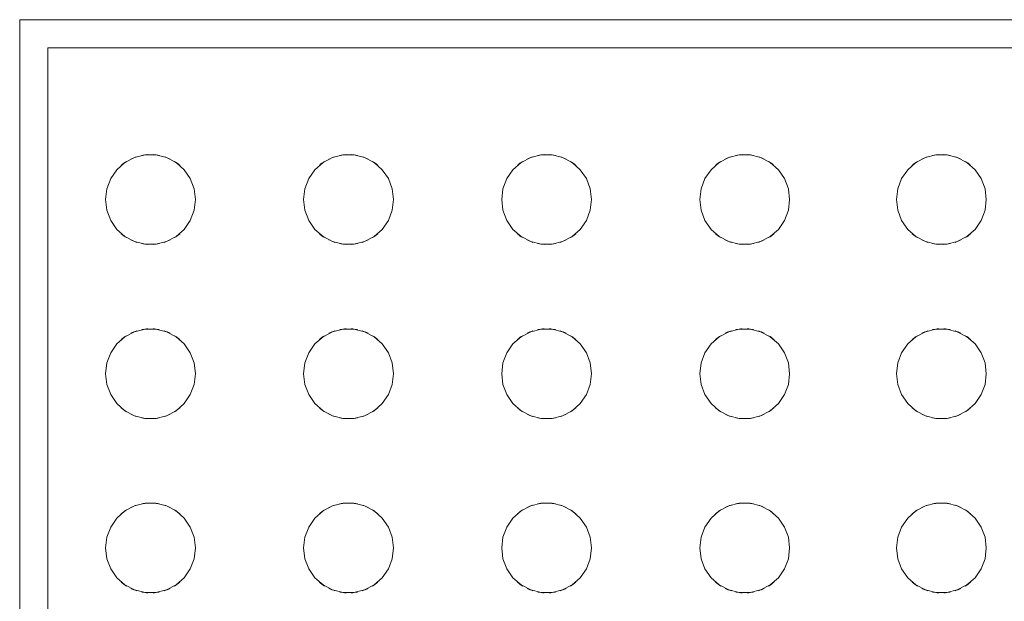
# Model space of a CAD drawing. Header units: metres. Extents: x 2.5 to 42.1, y -73.7 to -48.4.
# Tile 5 of 256: x 6.379 to 6.554, y -70.82 to -70.717. Entities that reach past the tile are written whole.
import ezdxf

# ---------------------------------------------------------------- set-up
doc = ezdxf.new("R2010")
doc.units = ezdxf.units.M
doc.layers.add('A-GENM', color=7, linetype='Continuous', lineweight=18)

# ---------------------------------------------------------------- blocks, each defined once
blk = doc.blocks.new('Grupo1_TIP_19dez18_BebedouroRefrig_BebedouroIndustrial100litros_ABDI-MDIC - Grupo1_TIP_19dez18_BebedouroRefrig_BebedouroIndustrial100litros_ABDI-MDIC-5384539-TÉRREO _0_32m')
at = {"layer": 'A-GENM', "color": 253, "true_color": 0xaaaaaa}
for p, q in [((0.34, -0.2429999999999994), (0.34, -0.4900000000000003)), ((0.335, -0.2450000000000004), (0.335, -0.4850000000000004)), ((0.335, -0.4850000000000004), (-0.3350000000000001, -0.4850000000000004)), ((0.34, -0.4900000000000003), (-0.34, -0.4900000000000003))]:
    blk.add_line(p, q, dxfattribs=at)
at = {"layer": 'A-GENM', "color": 253, "true_color": 0xaaaaaa, "flags": 128}
for points in [[(0.1679838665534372, -0.395999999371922), (0.1682163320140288, -0.3940854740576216), (0.1689002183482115, -0.3922822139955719), (0.1699957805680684, -0.3906950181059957), (0.171439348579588, -0.3894161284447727), (0.1731470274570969, -0.3885198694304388), (0.1750195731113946, -0.3880583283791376), (0.1769481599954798, -0.3880583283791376), (0.1788207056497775, -0.3885198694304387), (0.1805283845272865, -0.3894161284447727), (0.181971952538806, -0.3906950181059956), (0.1830675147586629, -0.3922822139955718), (0.1837514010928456, -0.3940854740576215), (0.1839838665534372, -0.395999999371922)], [(0.2029838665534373, -0.3959999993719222), (0.2032163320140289, -0.3940854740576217), (0.2039002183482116, -0.3922822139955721), (0.2049957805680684, -0.3906950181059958), (0.206439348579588, -0.3894161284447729), (0.208147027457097, -0.3885198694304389), (0.2100195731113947, -0.3880583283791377), (0.2119481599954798, -0.3880583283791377), (0.2138207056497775, -0.3885198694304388), (0.2155283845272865, -0.3894161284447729), (0.2169719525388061, -0.3906950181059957), (0.2180675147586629, -0.392282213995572), (0.2187514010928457, -0.3940854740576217), (0.2189838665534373, -0.3959999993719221)], [(0.2382298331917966, -0.3959999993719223), (0.2384622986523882, -0.3940854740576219), (0.2391461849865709, -0.3922822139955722), (0.2402417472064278, -0.390695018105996), (0.2416853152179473, -0.389416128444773), (0.2433929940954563, -0.388519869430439), (0.245265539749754, -0.3880583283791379), (0.2471941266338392, -0.3880583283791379), (0.2490666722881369, -0.388519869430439), (0.2507743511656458, -0.389416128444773), (0.2522179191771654, -0.3906950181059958), (0.2533134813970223, -0.3922822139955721), (0.253997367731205, -0.3940854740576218), (0.2542298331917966, -0.3959999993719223)], [(0.2734757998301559, -0.3959999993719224), (0.2737082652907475, -0.394085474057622), (0.2743921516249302, -0.3922822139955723), (0.2754877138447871, -0.3906950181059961), (0.2769312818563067, -0.3894161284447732), (0.2786389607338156, -0.3885198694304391), (0.2805115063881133, -0.388058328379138), (0.2824400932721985, -0.388058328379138), (0.2843126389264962, -0.3885198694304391), (0.2860203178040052, -0.3894161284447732), (0.2874638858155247, -0.390695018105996), (0.2885594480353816, -0.3922822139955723), (0.2892433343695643, -0.394085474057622), (0.2894757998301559, -0.3959999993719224)], [(0.3087217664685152, -0.3959999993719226), (0.3089542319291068, -0.3940854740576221), (0.3096381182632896, -0.3922822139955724), (0.3107336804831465, -0.3906950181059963), (0.312177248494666, -0.3894161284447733), (0.3138849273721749, -0.3885198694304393), (0.3157574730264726, -0.3880583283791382), (0.3176860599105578, -0.3880583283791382), (0.3195586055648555, -0.3885198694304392), (0.3212662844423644, -0.3894161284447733), (0.3227098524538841, -0.3906950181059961), (0.3238054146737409, -0.3922822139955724), (0.3244893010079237, -0.3940854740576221), (0.3247217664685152, -0.3959999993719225)], [(0.1839838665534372, -0.3959999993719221), (0.1837514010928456, -0.3979145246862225), (0.1830675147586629, -0.3997177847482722), (0.181971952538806, -0.4013049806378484), (0.1805283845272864, -0.4025838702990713), (0.1788207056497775, -0.4034801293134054), (0.1769481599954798, -0.4039416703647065), (0.1750195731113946, -0.4039416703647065), (0.1731470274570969, -0.4034801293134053), (0.1714393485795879, -0.4025838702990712), (0.1699957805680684, -0.4013049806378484), (0.1689002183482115, -0.3997177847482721), (0.1682163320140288, -0.3979145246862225), (0.1679838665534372, -0.395999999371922)], [(0.2189838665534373, -0.3959999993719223), (0.2187514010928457, -0.3979145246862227), (0.2180675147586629, -0.3997177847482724), (0.216971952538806, -0.4013049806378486), (0.2155283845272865, -0.4025838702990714), (0.2138207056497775, -0.4034801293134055), (0.2119481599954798, -0.4039416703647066), (0.2100195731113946, -0.4039416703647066), (0.2081470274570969, -0.4034801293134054), (0.206439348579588, -0.4025838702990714), (0.2049957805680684, -0.4013049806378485), (0.2039002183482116, -0.3997177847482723), (0.2032163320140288, -0.3979145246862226), (0.2029838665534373, -0.3959999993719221)], [(0.2542298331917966, -0.3959999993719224), (0.253997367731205, -0.3979145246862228), (0.2533134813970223, -0.3997177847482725), (0.2522179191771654, -0.4013049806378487), (0.2507743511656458, -0.4025838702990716), (0.2490666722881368, -0.4034801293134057), (0.2471941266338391, -0.4039416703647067), (0.245265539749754, -0.4039416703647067), (0.2433929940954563, -0.4034801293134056), (0.2416853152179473, -0.4025838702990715), (0.2402417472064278, -0.4013049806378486), (0.2391461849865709, -0.3997177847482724), (0.2384622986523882, -0.3979145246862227), (0.2382298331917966, -0.3959999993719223)], [(0.2894757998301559, -0.3959999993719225), (0.2892433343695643, -0.397914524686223), (0.2885594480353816, -0.3997177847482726), (0.2874638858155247, -0.4013049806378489), (0.2860203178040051, -0.4025838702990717), (0.2843126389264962, -0.4034801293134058), (0.2824400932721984, -0.4039416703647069), (0.2805115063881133, -0.4039416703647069), (0.2786389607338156, -0.4034801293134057), (0.2769312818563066, -0.4025838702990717), (0.2754877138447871, -0.4013049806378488), (0.2743921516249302, -0.3997177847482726), (0.2737082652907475, -0.3979145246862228), (0.2734757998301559, -0.3959999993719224)], [(0.3247217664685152, -0.3959999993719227), (0.3244893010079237, -0.3979145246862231), (0.3238054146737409, -0.3997177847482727), (0.3227098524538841, -0.401304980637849), (0.3212662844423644, -0.4025838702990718), (0.3195586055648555, -0.4034801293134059), (0.3176860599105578, -0.403941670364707), (0.3157574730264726, -0.403941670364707), (0.3138849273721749, -0.4034801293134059), (0.312177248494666, -0.4025838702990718), (0.3107336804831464, -0.4013049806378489), (0.3096381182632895, -0.3997177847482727), (0.3089542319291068, -0.397914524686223), (0.3087217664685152, -0.3959999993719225)], [(0.1679838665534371, -0.4269999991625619), (0.1682163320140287, -0.4250854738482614), (0.1689002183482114, -0.4232822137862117), (0.1699957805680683, -0.4216950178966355), (0.1714393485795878, -0.4204161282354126), (0.1731470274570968, -0.4195198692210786), (0.1750195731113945, -0.4190583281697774), (0.1769481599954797, -0.4190583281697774), (0.1788207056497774, -0.4195198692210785), (0.1805283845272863, -0.4204161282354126), (0.1819719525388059, -0.4216950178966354), (0.1830675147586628, -0.4232822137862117), (0.1837514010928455, -0.4250854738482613), (0.1839838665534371, -0.4269999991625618)], [(0.2029838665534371, -0.426999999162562), (0.2032163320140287, -0.4250854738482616), (0.2039002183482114, -0.4232822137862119), (0.2049957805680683, -0.4216950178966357), (0.2064393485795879, -0.4204161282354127), (0.2081470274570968, -0.4195198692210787), (0.2100195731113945, -0.4190583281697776), (0.2119481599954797, -0.4190583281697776), (0.2138207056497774, -0.4195198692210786), (0.2155283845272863, -0.4204161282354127), (0.2169719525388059, -0.4216950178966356), (0.2180675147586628, -0.4232822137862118), (0.2187514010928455, -0.4250854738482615), (0.2189838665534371, -0.4269999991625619)], [(0.2382298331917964, -0.4269999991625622), (0.238462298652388, -0.4250854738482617), (0.2391461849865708, -0.423282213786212), (0.2402417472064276, -0.4216950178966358), (0.2416853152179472, -0.4204161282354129), (0.2433929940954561, -0.4195198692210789), (0.2452655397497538, -0.4190583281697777), (0.247194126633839, -0.4190583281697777), (0.2490666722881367, -0.4195198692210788), (0.2507743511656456, -0.4204161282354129), (0.2522179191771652, -0.4216950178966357), (0.2533134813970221, -0.4232822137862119), (0.2539973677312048, -0.4250854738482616), (0.2542298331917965, -0.426999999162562)], [(0.2734757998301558, -0.4269999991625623), (0.2737082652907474, -0.4250854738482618), (0.2743921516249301, -0.4232822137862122), (0.275487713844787, -0.4216950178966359), (0.2769312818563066, -0.420416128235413), (0.2786389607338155, -0.419519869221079), (0.2805115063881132, -0.4190583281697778), (0.2824400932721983, -0.4190583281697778), (0.2843126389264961, -0.4195198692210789), (0.286020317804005, -0.420416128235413), (0.2874638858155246, -0.4216950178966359), (0.2885594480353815, -0.4232822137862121), (0.2892433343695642, -0.4250854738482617), (0.2894757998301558, -0.4269999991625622)], [(0.3087217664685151, -0.4269999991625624), (0.3089542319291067, -0.425085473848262), (0.3096381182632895, -0.4232822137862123), (0.3107336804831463, -0.421695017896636), (0.3121772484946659, -0.4204161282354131), (0.3138849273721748, -0.4195198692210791), (0.3157574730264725, -0.4190583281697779), (0.3176860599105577, -0.4190583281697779), (0.3195586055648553, -0.419519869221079), (0.3212662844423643, -0.4204161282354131), (0.3227098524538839, -0.421695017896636), (0.3238054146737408, -0.4232822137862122), (0.3244893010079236, -0.4250854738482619), (0.3247217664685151, -0.4269999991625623)], [(0.1839838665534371, -0.4269999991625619), (0.1837514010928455, -0.4289145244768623), (0.1830675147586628, -0.430717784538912), (0.1819719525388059, -0.4323049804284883), (0.1805283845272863, -0.4335838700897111), (0.1788207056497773, -0.4344801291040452), (0.1769481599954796, -0.4349416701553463), (0.1750195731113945, -0.4349416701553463), (0.1731470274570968, -0.4344801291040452), (0.1714393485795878, -0.4335838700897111), (0.1699957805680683, -0.4323049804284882), (0.1689002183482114, -0.430717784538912), (0.1682163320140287, -0.4289145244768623), (0.1679838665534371, -0.4269999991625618)], [(0.2189838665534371, -0.426999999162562), (0.2187514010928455, -0.4289145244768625), (0.2180675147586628, -0.4307177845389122), (0.2169719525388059, -0.4323049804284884), (0.2155283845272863, -0.4335838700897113), (0.2138207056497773, -0.4344801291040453), (0.2119481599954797, -0.4349416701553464), (0.2100195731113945, -0.4349416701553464), (0.2081470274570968, -0.4344801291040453), (0.2064393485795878, -0.4335838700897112), (0.2049957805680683, -0.4323049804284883), (0.2039002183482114, -0.4307177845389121), (0.2032163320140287, -0.4289145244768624), (0.2029838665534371, -0.4269999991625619)], [(0.2542298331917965, -0.4269999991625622), (0.2539973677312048, -0.4289145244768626), (0.2533134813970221, -0.4307177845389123), (0.2522179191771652, -0.4323049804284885), (0.2507743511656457, -0.4335838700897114), (0.2490666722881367, -0.4344801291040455), (0.247194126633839, -0.4349416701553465), (0.2452655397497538, -0.4349416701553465), (0.2433929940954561, -0.4344801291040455), (0.2416853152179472, -0.4335838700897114), (0.2402417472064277, -0.4323049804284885), (0.2391461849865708, -0.4307177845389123), (0.238462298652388, -0.4289145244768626), (0.2382298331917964, -0.4269999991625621)], [(0.2894757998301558, -0.4269999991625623), (0.2892433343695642, -0.4289145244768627), (0.2885594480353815, -0.4307177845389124), (0.2874638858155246, -0.4323049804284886), (0.286020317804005, -0.4335838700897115), (0.284312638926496, -0.4344801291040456), (0.2824400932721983, -0.4349416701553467), (0.2805115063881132, -0.4349416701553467), (0.2786389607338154, -0.4344801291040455), (0.2769312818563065, -0.4335838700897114), (0.2754877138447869, -0.4323049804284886), (0.2743921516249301, -0.4307177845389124), (0.2737082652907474, -0.4289145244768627), (0.2734757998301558, -0.4269999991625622)], [(0.3247217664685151, -0.4269999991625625), (0.3244893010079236, -0.4289145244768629), (0.3238054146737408, -0.4307177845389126), (0.3227098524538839, -0.4323049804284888), (0.3212662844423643, -0.4335838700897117), (0.3195586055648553, -0.4344801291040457), (0.3176860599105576, -0.4349416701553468), (0.3157574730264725, -0.4349416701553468), (0.3138849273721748, -0.4344801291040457), (0.3121772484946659, -0.4335838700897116), (0.3107336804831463, -0.4323049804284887), (0.3096381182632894, -0.4307177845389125), (0.3089542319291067, -0.4289145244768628), (0.3087217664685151, -0.4269999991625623)], [(0.1679838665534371, -0.4579999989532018), (0.1682163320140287, -0.4560854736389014), (0.1689002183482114, -0.4542822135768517), (0.1699957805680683, -0.4526950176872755), (0.1714393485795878, -0.4514161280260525), (0.1731470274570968, -0.4505198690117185), (0.1750195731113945, -0.4500583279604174), (0.1769481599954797, -0.4500583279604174), (0.1788207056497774, -0.4505198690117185), (0.1805283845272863, -0.4514161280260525), (0.1819719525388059, -0.4526950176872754), (0.1830675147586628, -0.4542822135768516), (0.1837514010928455, -0.4560854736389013), (0.1839838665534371, -0.4579999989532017)], [(0.2029838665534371, -0.4579999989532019), (0.2032163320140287, -0.4560854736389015), (0.2039002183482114, -0.4542822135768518), (0.2049957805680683, -0.4526950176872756), (0.2064393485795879, -0.4514161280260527), (0.2081470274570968, -0.4505198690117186), (0.2100195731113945, -0.4500583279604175), (0.2119481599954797, -0.4500583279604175), (0.2138207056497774, -0.4505198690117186), (0.2155283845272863, -0.4514161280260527), (0.2169719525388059, -0.4526950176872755), (0.2180675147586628, -0.4542822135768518), (0.2187514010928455, -0.4560854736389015), (0.2189838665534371, -0.4579999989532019)], [(0.2382298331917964, -0.4579999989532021), (0.238462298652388, -0.4560854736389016), (0.2391461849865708, -0.4542822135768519), (0.2402417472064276, -0.4526950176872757), (0.2416853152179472, -0.4514161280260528), (0.2433929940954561, -0.4505198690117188), (0.2452655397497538, -0.4500583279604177), (0.247194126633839, -0.4500583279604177), (0.2490666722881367, -0.4505198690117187), (0.2507743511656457, -0.4514161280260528), (0.2522179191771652, -0.4526950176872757), (0.2533134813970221, -0.4542822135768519), (0.2539973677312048, -0.4560854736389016), (0.2542298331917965, -0.457999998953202)], [(0.2734757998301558, -0.4579999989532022), (0.2737082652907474, -0.4560854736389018), (0.2743921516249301, -0.4542822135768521), (0.275487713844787, -0.4526950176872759), (0.2769312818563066, -0.4514161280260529), (0.2786389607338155, -0.4505198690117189), (0.2805115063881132, -0.4500583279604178), (0.2824400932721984, -0.4500583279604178), (0.2843126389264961, -0.4505198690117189), (0.286020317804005, -0.4514161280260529), (0.2874638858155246, -0.4526950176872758), (0.2885594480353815, -0.454282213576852), (0.2892433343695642, -0.4560854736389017), (0.2894757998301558, -0.4579999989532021)], [(0.3087217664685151, -0.4579999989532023), (0.3089542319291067, -0.4560854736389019), (0.3096381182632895, -0.4542822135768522), (0.3107336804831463, -0.452695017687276), (0.3121772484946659, -0.4514161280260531), (0.3138849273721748, -0.4505198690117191), (0.3157574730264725, -0.4500583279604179), (0.3176860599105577, -0.4500583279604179), (0.3195586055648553, -0.450519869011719), (0.3212662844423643, -0.4514161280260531), (0.3227098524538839, -0.4526950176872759), (0.3238054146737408, -0.4542822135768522), (0.3244893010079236, -0.4560854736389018), (0.3247217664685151, -0.4579999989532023)], [(0.1839838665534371, -0.4579999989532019), (0.1837514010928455, -0.4599145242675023), (0.1830675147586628, -0.461717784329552), (0.1819719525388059, -0.4633049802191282), (0.1805283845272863, -0.4645838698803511), (0.1788207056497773, -0.4654801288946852), (0.1769481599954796, -0.4659416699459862), (0.1750195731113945, -0.4659416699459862), (0.1731470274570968, -0.4654801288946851), (0.1714393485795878, -0.464583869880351), (0.1699957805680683, -0.4633049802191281), (0.1689002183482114, -0.4617177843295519), (0.1682163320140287, -0.4599145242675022), (0.1679838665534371, -0.4579999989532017)], [(0.2189838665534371, -0.457999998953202), (0.2187514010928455, -0.4599145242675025), (0.2180675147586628, -0.4617177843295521), (0.2169719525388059, -0.4633049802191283), (0.2155283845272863, -0.4645838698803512), (0.2138207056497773, -0.4654801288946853), (0.2119481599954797, -0.4659416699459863), (0.2100195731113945, -0.4659416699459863), (0.2081470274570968, -0.4654801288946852), (0.2064393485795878, -0.4645838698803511), (0.2049957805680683, -0.4633049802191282), (0.2039002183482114, -0.461717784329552), (0.2032163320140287, -0.4599145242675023), (0.2029838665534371, -0.4579999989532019)], [(0.2542298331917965, -0.4579999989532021), (0.2539973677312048, -0.4599145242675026), (0.2533134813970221, -0.4617177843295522), (0.2522179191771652, -0.4633049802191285), (0.2507743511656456, -0.4645838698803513), (0.2490666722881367, -0.4654801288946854), (0.247194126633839, -0.4659416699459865), (0.2452655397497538, -0.4659416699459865), (0.2433929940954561, -0.4654801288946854), (0.2416853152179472, -0.4645838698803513), (0.2402417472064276, -0.4633049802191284), (0.2391461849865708, -0.4617177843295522), (0.238462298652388, -0.4599145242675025), (0.2382298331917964, -0.457999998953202)], [(0.2894757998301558, -0.4579999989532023), (0.2892433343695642, -0.4599145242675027), (0.2885594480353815, -0.4617177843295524), (0.2874638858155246, -0.4633049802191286), (0.286020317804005, -0.4645838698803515), (0.284312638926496, -0.4654801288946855), (0.2824400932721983, -0.4659416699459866), (0.2805115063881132, -0.4659416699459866), (0.2786389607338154, -0.4654801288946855), (0.2769312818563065, -0.4645838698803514), (0.275487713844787, -0.4633049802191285), (0.2743921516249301, -0.4617177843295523), (0.2737082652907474, -0.4599145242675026), (0.2734757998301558, -0.4579999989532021)], [(0.3247217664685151, -0.4579999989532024), (0.3244893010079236, -0.4599145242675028), (0.3238054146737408, -0.4617177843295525), (0.3227098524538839, -0.4633049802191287), (0.3212662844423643, -0.4645838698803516), (0.3195586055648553, -0.4654801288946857), (0.3176860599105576, -0.4659416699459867), (0.3157574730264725, -0.4659416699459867), (0.3138849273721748, -0.4654801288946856), (0.3121772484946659, -0.4645838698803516), (0.3107336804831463, -0.4633049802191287), (0.3096381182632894, -0.4617177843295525), (0.3089542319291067, -0.4599145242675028), (0.3087217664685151, -0.4579999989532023)]]:
    blk.add_lwpolyline(points, dxfattribs=at)
at = {"layer": 'A-GENM', "color": 253, "true_color": 0xaaaaaa}
for centre, radius, start, end in [((0.1759838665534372, -0.395999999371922), 0.008000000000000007, 107.7069173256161, 115.8856263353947), ((0.1759838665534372, -0.395999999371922), 0.00800000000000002, 93.20967103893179, 101.3152380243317), ((0.1759838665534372, -0.395999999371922), 0.008000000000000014, 78.68476197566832, 86.79032896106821), ((0.1759838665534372, -0.395999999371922), 0.007999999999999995, 64.11437366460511, 72.29308267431), ((0.2109838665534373, -0.3959999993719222), 0.008000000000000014, 107.7069173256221, 115.8856263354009), ((0.2109838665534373, -0.3959999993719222), 0.00799999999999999, 93.20967103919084, 101.3152380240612), ((0.2109838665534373, -0.3959999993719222), 0.008000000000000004, 78.68476197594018, 86.7903289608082), ((0.2109838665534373, -0.3959999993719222), 0.008000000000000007, 64.11437366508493, 72.2930826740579), ((0.2462298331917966, -0.3959999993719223), 0.007999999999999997, 107.706917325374, 115.8856263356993), ((0.2462298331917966, -0.3959999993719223), 0.008, 93.20967103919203, 101.3152380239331), ((0.2462298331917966, -0.3959999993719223), 0.007999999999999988, 78.68476197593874, 86.79032896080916), ((0.2462298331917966, -0.3959999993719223), 0.008000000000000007, 64.11437366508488, 72.29308267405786), ((0.2814757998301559, -0.3959999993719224), 0.007999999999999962, 107.706917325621, 115.8856263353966), ((0.2814757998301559, -0.3959999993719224), 0.008000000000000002, 93.209671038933, 101.3152380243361), ((0.2814757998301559, -0.3959999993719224), 0.008000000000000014, 78.68476197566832, 86.79032896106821), ((0.2814757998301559, -0.3959999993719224), 0.00800000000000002, 64.11437366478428, 72.29308267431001), ((0.3167217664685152, -0.3959999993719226), 0.007999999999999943, 107.7069173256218, 115.885626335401), ((0.3167217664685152, -0.3959999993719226), 0.007999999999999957, 93.20967103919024, 101.3152380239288), ((0.3167217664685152, -0.3959999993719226), 0.007999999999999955, 78.6847619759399, 86.79032896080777), ((0.3167217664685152, -0.3959999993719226), 0.008000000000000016, 64.11437366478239, 72.2930826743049), ((0.1759838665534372, -0.395999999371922), 0.008000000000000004, 122.1858768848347, 130.5398075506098), ((0.1759838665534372, -0.395999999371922), 0.007999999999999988, 49.46019244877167, 57.81412311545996), ((0.2109838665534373, -0.3959999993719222), 0.008000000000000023, 122.1858768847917, 130.5398075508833), ((0.2109838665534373, -0.3959999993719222), 0.007999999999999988, 49.46019244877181, 57.81412311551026), ((0.2462298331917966, -0.3959999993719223), 0.008000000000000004, 122.1858768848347, 130.5398075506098), ((0.2462298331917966, -0.3959999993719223), 0.007999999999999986, 49.46019244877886, 57.81412311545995), ((0.2814757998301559, -0.3959999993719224), 0.007999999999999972, 122.1858768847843, 130.5398075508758), ((0.2814757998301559, -0.3959999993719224), 0.008000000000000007, 49.46019244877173, 57.81412311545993), ((0.3167217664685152, -0.3959999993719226), 0.008000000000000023, 122.1858768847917, 130.539807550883), ((0.3167217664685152, -0.3959999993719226), 0.007999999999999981, 49.46019244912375, 57.81412311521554), ((0.1759838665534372, -0.395999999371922), 0.007999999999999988, 229.460192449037, 237.8141231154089), ((0.1759838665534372, -0.395999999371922), 0.007999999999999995, 302.1858768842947, 310.5398075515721), ((0.2109838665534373, -0.3959999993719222), 0.007999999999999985, 229.460192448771, 237.8141231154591), ((0.2109838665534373, -0.3959999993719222), 0.00799999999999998, 302.1858768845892, 310.5398075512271), ((0.2462298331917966, -0.3959999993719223), 0.00800000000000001, 229.4601924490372, 237.814123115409), ((0.2462298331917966, -0.3959999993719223), 0.007999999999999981, 302.1858768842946, 310.5398075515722), ((0.2814757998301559, -0.3959999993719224), 0.008000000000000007, 229.4601924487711, 237.8141231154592), ((0.2814757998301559, -0.3959999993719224), 0.00800000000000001, 302.1858768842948, 310.5398075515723), ((0.3167217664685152, -0.3959999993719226), 0.007999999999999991, 229.4601924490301, 237.814123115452), ((0.3167217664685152, -0.3959999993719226), 0.008000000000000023, 302.1858768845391, 310.5398075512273), ((0.1759838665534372, -0.395999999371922), 0.007999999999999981, 244.1143736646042, 252.2930826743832), ((0.1759838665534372, -0.395999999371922), 0.007999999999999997, 258.6847619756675, 266.7903289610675), ((0.1759838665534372, -0.395999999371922), 0.007999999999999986, 273.2096710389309, 281.3152380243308), ((0.1759838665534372, -0.395999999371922), 0.00799999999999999, 287.7069173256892, 295.885626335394), ((0.2109838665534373, -0.3959999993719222), 0.007999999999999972, 244.1143736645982, 252.2930826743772), ((0.2109838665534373, -0.3959999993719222), 0.008000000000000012, 258.6847619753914, 266.7903289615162), ((0.2109838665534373, -0.3959999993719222), 0.008000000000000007, 273.2096710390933, 281.3152380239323), ((0.2109838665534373, -0.3959999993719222), 0.008000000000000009, 287.7069173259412, 295.8856263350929), ((0.2462298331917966, -0.3959999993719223), 0.008000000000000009, 244.1143736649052, 252.2930826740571), ((0.2462298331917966, -0.3959999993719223), 0.008000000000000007, 258.6847619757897, 266.790328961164), ((0.2462298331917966, -0.3959999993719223), 0.008000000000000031, 273.209671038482, 281.3152380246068), ((0.2462298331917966, -0.3959999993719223), 0.008000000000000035, 287.7069173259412, 295.8856263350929), ((0.2814757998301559, -0.3959999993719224), 0.007999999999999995, 244.1143736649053, 252.2930826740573), ((0.2814757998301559, -0.3959999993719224), 0.008, 258.68476197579, 266.7903289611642), ((0.2814757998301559, -0.3959999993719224), 0.008000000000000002, 273.2096710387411, 281.3152380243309), ((0.2814757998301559, -0.3959999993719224), 0.007999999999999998, 287.7069173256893, 295.8856263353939), ((0.3167217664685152, -0.3959999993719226), 0.008000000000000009, 244.1143736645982, 252.2930826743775), ((0.3167217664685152, -0.3959999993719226), 0.007999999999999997, 258.6847619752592, 266.7903289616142), ((0.3167217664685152, -0.3959999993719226), 0.008000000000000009, 273.2096710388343, 281.3152380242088), ((0.3167217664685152, -0.3959999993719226), 0.008000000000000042, 287.7069173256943, 295.8856263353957), ((0.1759838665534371, -0.4269999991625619), 0.008000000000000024, 122.1858768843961, 130.5398075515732), ((0.1759838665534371, -0.4269999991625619), 0.008000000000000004, 107.7069173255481, 115.8856263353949), ((0.1759838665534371, -0.4269999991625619), 0.007999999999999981, 93.20967103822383, 101.3152380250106), ((0.1759838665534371, -0.4269999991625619), 0.008000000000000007, 78.68476197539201, 86.79032896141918), ((0.1759838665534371, -0.4269999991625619), 0.007999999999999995, 64.11437366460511, 72.29308267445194), ((0.1759838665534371, -0.4269999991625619), 0.00799999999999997, 49.46019244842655, 57.81412311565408), ((0.2109838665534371, -0.426999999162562), 0.008000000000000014, 122.1858768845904, 130.5398075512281), ((0.2109838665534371, -0.426999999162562), 0.00800000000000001, 107.7069173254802, 115.8856263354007), ((0.2109838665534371, -0.426999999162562), 0.008000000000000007, 93.20967103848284, 101.3152380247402), ((0.2109838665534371, -0.426999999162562), 0.007999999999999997, 78.68476197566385, 86.79032896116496), ((0.2109838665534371, -0.426999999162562), 0.008000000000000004, 64.11437366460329, 72.2930826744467), ((0.2109838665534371, -0.426999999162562), 0.008000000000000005, 49.46019244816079, 57.81412311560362), ((0.2462298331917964, -0.4269999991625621), 0.008000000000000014, 122.1858768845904, 130.5398075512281), ((0.2462298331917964, -0.4269999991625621), 0.007999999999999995, 107.7069173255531, 115.8856263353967), ((0.2462298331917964, -0.4269999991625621), 0.007999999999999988, 93.20967103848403, 101.3152380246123), ((0.2462298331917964, -0.4269999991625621), 0.008000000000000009, 78.68476197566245, 86.79032896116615), ((0.2462298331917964, -0.4269999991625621), 0.008000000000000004, 64.11437366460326, 72.29308267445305), ((0.2462298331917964, -0.4269999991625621), 0.008000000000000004, 49.46019244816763, 57.81412311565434), ((0.2814757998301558, -0.4269999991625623), 0.008000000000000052, 122.1858768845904, 130.5398075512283), ((0.2814757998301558, -0.4269999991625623), 0.007999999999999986, 107.7069173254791, 115.8856263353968), ((0.2814757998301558, -0.4269999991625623), 0.008000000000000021, 93.20967103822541, 101.3152380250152), ((0.2814757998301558, -0.4269999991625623), 0.008000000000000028, 78.68476197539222, 86.79032896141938), ((0.2814757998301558, -0.4269999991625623), 0.007999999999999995, 64.11437366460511, 72.29308267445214), ((0.2814757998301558, -0.4269999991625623), 0.008000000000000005, 49.46019244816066, 57.8141231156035), ((0.3167217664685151, -0.4269999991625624), 0.008000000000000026, 122.1858768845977, 130.5398075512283), ((0.3167217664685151, -0.4269999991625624), 0.008000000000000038, 107.7069173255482, 115.8856263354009), ((0.3167217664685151, -0.4269999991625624), 0.008000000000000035, 93.20967103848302, 101.3152380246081), ((0.3167217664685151, -0.4269999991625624), 0.008000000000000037, 78.68476197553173, 86.79032896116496), ((0.3167217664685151, -0.4269999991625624), 0.007999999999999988, 64.11437366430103, 72.29308267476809), ((0.3167217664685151, -0.4269999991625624), 0.007999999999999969, 49.46019244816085, 57.81412311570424), ((0.1759838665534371, -0.4269999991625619), 0.007999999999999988, 229.460192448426, 237.8141231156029), ((0.1759838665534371, -0.4269999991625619), 0.007999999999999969, 244.1143736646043, 252.2930826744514), ((0.1759838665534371, -0.4269999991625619), 0.007999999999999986, 287.7069173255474, 295.8856263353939), ((0.1759838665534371, -0.4269999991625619), 0.008000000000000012, 302.1858768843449, 310.5398075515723), ((0.2109838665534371, -0.426999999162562), 0.007999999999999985, 229.460192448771, 237.8141231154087), ((0.2109838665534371, -0.426999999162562), 0.007999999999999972, 244.1143736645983, 252.2930826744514), ((0.2109838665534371, -0.426999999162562), 0.008000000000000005, 287.7069173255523, 295.8856263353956), ((0.2109838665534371, -0.426999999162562), 0.00800000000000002, 302.1858768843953, 310.5398075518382), ((0.2462298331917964, -0.4269999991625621), 0.007999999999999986, 229.4601924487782, 237.8141231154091), ((0.2462298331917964, -0.4269999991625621), 0.007999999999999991, 244.1143736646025, 252.293082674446), ((0.2462298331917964, -0.4269999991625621), 0.008000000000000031, 287.7069173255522, 295.8856263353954), ((0.2462298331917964, -0.4269999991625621), 0.008000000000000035, 302.1858768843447, 310.5398075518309), ((0.2814757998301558, -0.4269999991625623), 0.007999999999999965, 229.460192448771, 237.8141231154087), ((0.2814757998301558, -0.4269999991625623), 0.007999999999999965, 244.1143736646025, 252.2930826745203), ((0.2814757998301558, -0.4269999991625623), 0.007999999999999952, 287.7069173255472, 295.885626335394), ((0.2814757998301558, -0.4269999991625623), 0.007999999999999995, 302.1858768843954, 310.5398075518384), ((0.3167217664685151, -0.4269999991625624), 0.008000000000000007, 229.4601924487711, 237.8141231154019), ((0.3167217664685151, -0.4269999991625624), 0.007999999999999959, 244.114373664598, 252.2930826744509), ((0.3167217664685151, -0.4269999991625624), 0.008000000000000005, 287.7069173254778, 295.8856263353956), ((0.3167217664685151, -0.4269999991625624), 0.00799999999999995, 302.1858768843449, 310.5398075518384), ((0.1759838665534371, -0.4269999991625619), 0.008000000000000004, 258.6847619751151, 266.7903289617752), ((0.1759838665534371, -0.4269999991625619), 0.008000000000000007, 273.2096710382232, 281.3152380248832), ((0.2109838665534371, -0.426999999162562), 0.008000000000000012, 258.6847619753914, 266.7903289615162), ((0.2109838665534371, -0.426999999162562), 0.007999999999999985, 273.2096710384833, 281.3152380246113), ((0.2462298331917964, -0.4269999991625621), 0.007999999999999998, 258.6847619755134, 266.790328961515), ((0.2462298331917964, -0.4269999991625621), 0.007999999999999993, 273.2096710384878, 281.3152380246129), ((0.2814757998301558, -0.4269999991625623), 0.008000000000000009, 258.6847619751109, 266.7903289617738), ((0.2814757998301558, -0.4269999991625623), 0.008000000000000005, 273.2096710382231, 281.3152380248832), ((0.3167217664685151, -0.4269999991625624), 0.008000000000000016, 258.6847619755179, 266.7903289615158), ((0.3167217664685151, -0.4269999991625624), 0.007999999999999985, 273.2096710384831, 281.3152380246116), ((0.1759838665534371, -0.4579999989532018), 0.008000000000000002, 93.20967103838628, 101.3152380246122), ((0.1759838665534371, -0.4579999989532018), 0.00799999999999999, 78.6847619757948, 86.79032896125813), ((0.2109838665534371, -0.4579999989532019), 0.007999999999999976, 93.20967103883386, 101.3152380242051), ((0.2109838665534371, -0.4579999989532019), 0.00799999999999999, 78.6847619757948, 86.79032896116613), ((0.2462298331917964, -0.4579999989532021), 0.007999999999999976, 93.20967103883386, 101.315238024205), ((0.2462298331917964, -0.4579999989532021), 0.007999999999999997, 78.68476197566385, 86.79032896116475), ((0.2814757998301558, -0.4579999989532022), 0.008000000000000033, 93.20967103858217, 101.3152380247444), ((0.2814757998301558, -0.4579999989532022), 0.008000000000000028, 78.68476197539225, 86.7903289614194), ((0.3167217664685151, -0.4579999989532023), 0.008000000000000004, 93.20967103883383, 101.3152380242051), ((0.3167217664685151, -0.4579999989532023), 0.00799999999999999, 78.68476197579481, 86.79032896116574), ((0.1759838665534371, -0.4579999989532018), 0.008000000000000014, 122.1858768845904, 130.539807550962), ((0.1759838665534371, -0.4579999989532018), 0.007999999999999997, 107.7069173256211, 115.8856263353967), ((0.1759838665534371, -0.4579999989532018), 0.007999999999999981, 64.11437366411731, 72.29308267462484), ((0.1759838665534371, -0.4579999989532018), 0.00799999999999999, 49.4601924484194, 57.81412311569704), ((0.2109838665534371, -0.4579999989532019), 0.008000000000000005, 122.1858768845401, 130.5398075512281), ((0.2109838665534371, -0.4579999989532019), 0.008000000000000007, 107.7069173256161, 115.8856263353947), ((0.2109838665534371, -0.4579999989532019), 0.007999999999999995, 64.11437366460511, 72.2930826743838), ((0.2109838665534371, -0.4579999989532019), 0.00799999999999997, 49.46019244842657, 57.81412311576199), ((0.2462298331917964, -0.4579999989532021), 0.008000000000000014, 122.1858768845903, 130.5398075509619), ((0.2462298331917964, -0.4579999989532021), 0.007999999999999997, 107.7069173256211, 115.8856263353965), ((0.2462298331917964, -0.4579999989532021), 0.008000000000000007, 64.11437366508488, 72.29308267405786), ((0.2462298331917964, -0.4579999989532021), 0.007999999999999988, 49.46019244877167, 57.81412311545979), ((0.2814757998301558, -0.4579999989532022), 0.00800000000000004, 122.1858768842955, 130.539807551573), ((0.2814757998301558, -0.4579999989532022), 0.008000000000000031, 107.7069173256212, 115.8856263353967), ((0.2814757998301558, -0.4579999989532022), 0.008000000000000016, 64.11437366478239, 72.29308267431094), ((0.2814757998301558, -0.4579999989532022), 0.007999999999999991, 49.46019244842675, 57.81412311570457), ((0.3167217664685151, -0.4579999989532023), 0.008000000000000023, 122.1858768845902, 130.5398075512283), ((0.3167217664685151, -0.4579999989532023), 0.00799999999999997, 107.706917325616, 115.8856263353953), ((0.3167217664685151, -0.4579999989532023), 0.00799999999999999, 64.1143736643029, 72.29308267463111), ((0.3167217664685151, -0.4579999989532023), 0.00799999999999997, 49.4601924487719, 57.81412311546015), ((0.1759838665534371, -0.4579999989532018), 0.008000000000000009, 229.4601924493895, 237.8141231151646), ((0.1759838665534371, -0.4579999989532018), 0.007999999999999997, 302.1858768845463, 310.5398075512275), ((0.2109838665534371, -0.4579999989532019), 0.007999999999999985, 229.4601924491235, 237.8141231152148), ((0.2109838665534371, -0.4579999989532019), 0.007999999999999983, 302.1858768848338, 310.5398075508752), ((0.2462298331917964, -0.4579999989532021), 0.008000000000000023, 229.4601924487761, 237.814123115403), ((0.2462298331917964, -0.4579999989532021), 0.008000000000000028, 302.1858768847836, 310.5398075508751), ((0.2814757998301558, -0.4579999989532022), 0.007999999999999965, 229.460192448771, 237.8141231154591), ((0.2814757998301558, -0.4579999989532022), 0.007999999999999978, 302.1858768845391, 310.5398075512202), ((0.3167217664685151, -0.4579999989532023), 0.008000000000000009, 229.4601924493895, 237.8141231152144), ((0.3167217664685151, -0.4579999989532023), 0.00799999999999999, 302.1858768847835, 310.539807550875), ((0.1759838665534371, -0.4579999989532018), 0.007999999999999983, 244.1143736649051, 252.2930826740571), ((0.1759838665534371, -0.4579999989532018), 0.008000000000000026, 258.6847619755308, 266.790328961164), ((0.1759838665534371, -0.4579999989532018), 0.007999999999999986, 273.2096710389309, 281.3152380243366), ((0.1759838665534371, -0.4579999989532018), 0.007999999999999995, 287.7069173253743, 295.885626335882), ((0.2109838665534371, -0.4579999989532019), 0.007999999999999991, 244.1143736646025, 252.2930826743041), ((0.2109838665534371, -0.4579999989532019), 0.008000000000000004, 258.6847619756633, 266.790328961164), ((0.2109838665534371, -0.4579999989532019), 0.007999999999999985, 273.2096710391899, 281.3152380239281), ((0.2109838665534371, -0.4579999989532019), 0.008000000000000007, 287.7069173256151, 295.885626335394), ((0.2462298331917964, -0.4579999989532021), 0.007999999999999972, 244.1143736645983, 252.2930826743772), ((0.2462298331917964, -0.4579999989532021), 0.008000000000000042, 258.684761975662, 266.7903289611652), ((0.2462298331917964, -0.4579999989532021), 0.007999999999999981, 273.2096710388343, 281.3152380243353), ((0.2462298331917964, -0.4579999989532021), 0.008000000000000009, 287.7069173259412, 295.885626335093), ((0.2814757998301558, -0.4579999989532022), 0.00799999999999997, 244.1143736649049, 252.2930826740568), ((0.2814757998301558, -0.4579999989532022), 0.007999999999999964, 258.6847619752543, 266.790328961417), ((0.2814757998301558, -0.4579999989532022), 0.007999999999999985, 273.2096710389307, 281.3152380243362), ((0.2814757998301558, -0.4579999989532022), 0.007999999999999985, 287.7069173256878, 295.8856263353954), ((0.3167217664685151, -0.4579999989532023), 0.008000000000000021, 244.114373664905, 252.2930826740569), ((0.3167217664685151, -0.4579999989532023), 0.007999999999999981, 258.684761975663, 266.7903289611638), ((0.3167217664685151, -0.4579999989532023), 0.007999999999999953, 273.2096710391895, 281.3152380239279), ((0.3167217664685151, -0.4579999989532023), 0.008000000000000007, 287.7069173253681, 295.8856263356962)]:
    blk.add_arc(centre, radius, start, end, dxfattribs=at)
blk = doc.blocks.new('4 GRE - ESCOLA DE CINEMA E AUDIOVISUAL CINE REX R07_rvt-1-TÉRREO _0_32m')
at = {"layer": 'A-GENM', "color": 253, "lineweight": 18, "true_color": 0xaaaaaa, "rotation": 180}
blk.add_blockref('Grupo1_TIP_19dez18_BebedouroRefrig_BebedouroIndustrial100litros_ABDI-MDIC - Grupo1_TIP_19dez18_BebedouroRefrig_BebedouroIndustrial100litros_ABDI-MDIC-5384539-TÉRREO _0_32m', (6.71867355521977, -71.20694224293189), dxfattribs=at)

msp = doc.modelspace()

# ---------------------------------------------------------------- block references
at = {"lineweight": 5}
msp.add_blockref('4 GRE - ESCOLA DE CINEMA E AUDIOVISUAL CINE REX R07_rvt-1-TÉRREO _0_32m', (0, 0), dxfattribs=at)

doc.saveas('drawing.dxf')
